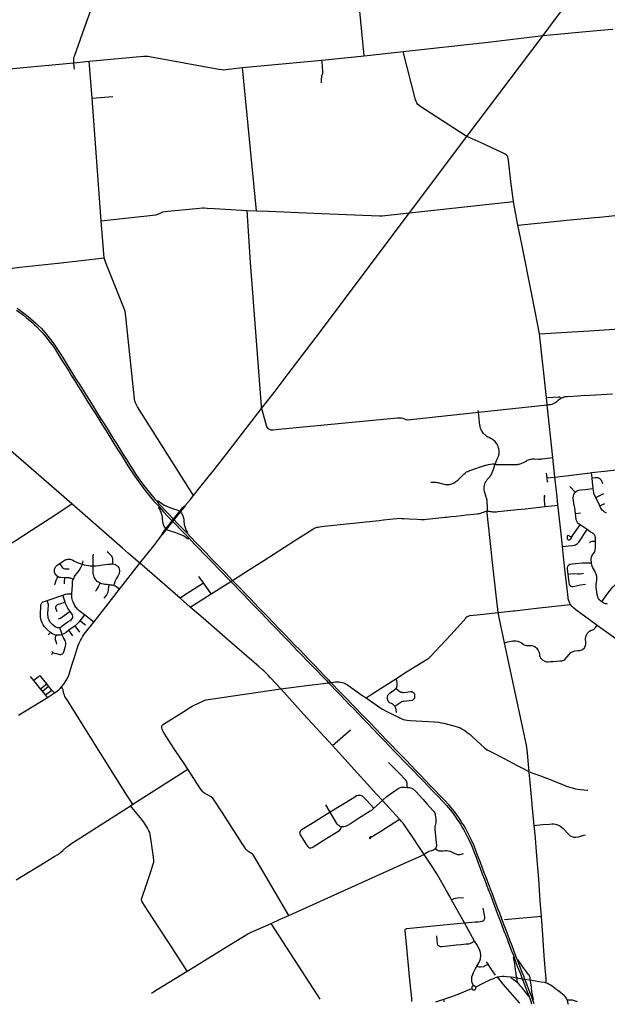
# Model space of a CAD drawing. Header units: feet. Extents: x 1677015 to 1902061, y 161166 to 378285.
# Tile 12 of 66: x 1757711 to 1781776, y 161166 to 201513. Entities that reach past the tile are written whole.
import ezdxf

# ---------------------------------------------------------------- set-up
doc = ezdxf.new("R2010")
doc.units = ezdxf.units.FT
doc.header["$MEASUREMENT"] = 0
doc.layers.add('326765_Road_Centerlines_O', color=7, linetype='Continuous')

msp = doc.modelspace()

# ---------------------------------------------------------------- linework, layer by layer
at = {"layer": '326765_Road_Centerlines_O'}
for p, q in [((1771813, 200038), (1771474, 203597)), ((1779143, 200867), (1780893, 201027)), ((1776019, 196731), (1779143, 200867)), ((1771813, 200038), (1773414, 200209)), ((1759930, 199750), (1760560, 199809)), ((1759949, 199489), (1759930, 199750)), ((1760672, 198298), (1760560, 199809)), ((1766835, 199548), (1770088, 199852)), ((1770088, 199852), (1771813, 200038)), ((1767410, 193683), (1766835, 199548)), ((1760672, 198298), (1761522, 198368)), ((1761048, 193271), (1760672, 198298)), ((1773674, 193599), (1776019, 196731)), ((1767022, 193701), (1767410, 193683)), ((1767022, 193701), (1767410, 193683)), ((1773674, 193599), (1777929, 194065)), ((1778118, 193100), (1777929, 194065)), ((1761168, 191755), (1761048, 193271)), ((1779001, 188638), (1781034, 188758)), ((1781055, 186127), (1781990, 186179)), ((1776498, 185424), (1779307, 185730)), ((1779539, 183568), (1779307, 185730)), ((1776498, 185424), (1776486, 185502)), ((1779632, 182772), (1779539, 183568)), ((1779309, 182741), (1779282, 182932)), ((1779632, 182772), (1781076, 182946)), ((1781076, 182946), (1781125, 182952)), ((1781151, 182739), (1781125, 182952)), ((1779309, 182741), (1779632, 182772)), ((1780464, 182159), (1780236, 182380)), ((1781080, 182290), (1781200, 182305)), ((1781300, 181934), (1781634, 182101)), ((1763367, 181799), (1763334, 181769)), ((1779230, 181562), (1779751, 181617)), ((1779759, 181564), (1779751, 181617)), ((1781470, 181593), (1781300, 181934)), ((1781470, 181593), (1781676, 181690)), ((1763431, 181534), (1763397, 181506)), ((1764298, 181345), (1764265, 181369)), ((1764317, 181330), (1764298, 181345)), ((1780473, 181284), (1780673, 181307)), ((1763727, 180624), (1763928, 180879)), ((1780957, 180616), (1780660, 180817)), ((1763693, 180652), (1763727, 180624)), ((1763727, 180624), (1763744, 180611)), ((1764549, 180486), (1764581, 180517)), ((1764555, 180360), (1764646, 180265)), ((1781078, 180532), (1780957, 180616)), ((1764615, 180235), (1764646, 180265)), ((1781048, 180079), (1781076, 180100)), ((1761792, 178171), (1762629, 179239)), ((1781153, 179119), (1781129, 179247)), ((1765234, 178442), (1765050, 178703)), ((1765553, 177987), (1765234, 178442)), ((1765553, 177987), (1766355, 178492)), ((1758836, 177716), (1759478, 177932)), ((1759573, 177645), (1759478, 177932)), ((1764691, 177446), (1765553, 177987)), ((1764691, 177446), (1764281, 177804)), ((1777301, 177220), (1777925, 177288)), ((1760368, 177123), (1760175, 176885)), ((1760400, 176708), (1760175, 176885)), ((1760745, 176830), (1760368, 177123)), ((1781362, 176692), (1781108, 176875)), ((1758881, 176306), (1758969, 176403)), ((1759446, 176315), (1759354, 176598)), ((1759976, 176669), (1759728, 176492)), ((1759893, 176263), (1759728, 176492)), ((1760171, 176417), (1759976, 176669)), ((1773109, 174503), (1773557, 174787)), ((1758288, 174430), (1758151, 174598)), ((1758564, 174088), (1758288, 174430)), ((1758564, 174088), (1758815, 174304)), ((1758815, 174304), (1758581, 174593)), ((1758896, 174207), (1758815, 174304)), ((1758641, 173996), (1758564, 174088)), ((1758641, 173996), (1758896, 174207)), ((1758765, 173841), (1758641, 173996)), ((1758765, 173841), (1759025, 174044)), ((1758846, 173740), (1759134, 173923)), ((1759025, 174044), (1758896, 174207)), ((1759134, 173923), (1759025, 174044)), ((1768405, 174087), (1769561, 174239)), ((1757667, 173010), (1758846, 173740)), ((1758846, 173740), (1758765, 173841)), ((1771729, 173840), (1771903, 173719)), ((1770519, 171767), (1771264, 172415)), ((1762349, 169366), (1764596, 170797)), ((1772568, 169513), (1772208, 169199)), ((1773270, 168751), (1772568, 169513)), ((1762242, 169300), (1762349, 169366)), ((1770425, 169033), (1770247, 169335)), ((1778785, 168489), (1778704, 169347)), ((1773448, 166932), (1774272, 167305)), ((1775402, 165443), (1775337, 165559)), ((1775928, 164509), (1775402, 165443)), ((1777562, 164643), (1779076, 164783)), ((1769887, 161571), (1768006, 164482)), ((1776344, 163759), (1775928, 164509)), ((1764888, 162717), (1765967, 163382)), ((1777956, 163100), (1777919, 163086)), ((1764574, 162523), (1764888, 162717)), ((1776897, 162810), (1776835, 162907)), ((1778138, 162970), (1778101, 162955)), ((1763335, 161773), (1764574, 162523)), ((1777309, 162246), (1777277, 162289)), ((1778044, 162297), (1778072, 162252)), ((1778072, 162252), (1778068, 162219)), ((1778072, 162252), (1778292, 162216)), ((1778292, 162216), (1778339, 162091)), ((1778621, 162165), (1778623, 162196)), ((1778096, 162078), (1778082, 162068)), ((1778621, 162165), (1778972, 162106)), ((1778633, 162127), (1778621, 162165)), ((1779273, 162046), (1779322, 162032)), ((1770012, 161378), (1769887, 161571)), ((1773776, 161288), (1773764, 161411)), ((1774752, 161269), (1775081, 161371)), ((1775081, 161371), (1775099, 161377)), ((1775099, 161263), (1775081, 161371)), ((1778190, 161204), (1778175, 161221)), ((1778657, 161255), (1778677, 161204)), ((1778677, 161204), (1778681, 161194)), ((1778677, 161204), (1778681, 161194)), ((1778713, 161344), (1778755, 161358)), ((1778713, 161344), (1778766, 161201)), ((1778766, 161201), (1778769, 161193))]:
    msp.add_line(p, q, dxfattribs=at)
for points in [[(1759930, 199750), (1759923, 199829), (1759923, 199875), (1759927, 199917), (1759934, 199961), (1759949, 200021), (1760364, 201174), (1760787, 202363), (1761189, 203495)], [(1779143, 200867), (1779654, 201547), (1779914, 201888)], [(1780893, 201027), (1781816, 201113), (1782003, 201130)], [(1773414, 200209), (1776892, 200599), (1779143, 200867)], [(1776019, 196731), (1775949, 196764), (1774095, 197975), (1774020, 198041), (1773971, 198105), (1773942, 198166), (1773919, 198232), (1773414, 200209)], [(1754052, 199994), (1756252, 199466), (1756336, 199450), (1756407, 199441), (1756478, 199438), (1756567, 199440), (1756681, 199450), (1759930, 199750)], [(1760560, 199809), (1762782, 200017), (1762868, 200022), (1762953, 200017), (1763021, 200007), (1765866, 199488), (1765985, 199470), (1766072, 199464), (1766159, 199469), (1766835, 199548)], [(1770073, 198921), (1770069, 199017), (1770073, 199087), (1770079, 199153), (1770090, 199209), (1770106, 199277), (1770119, 199328), (1770125, 199368), (1770126, 199451), (1770118, 199549), (1770109, 199641), (1770088, 199852)], [(1777929, 194065), (1777825, 194887), (1777724, 195751), (1777712, 195824), (1777699, 195880), (1777685, 195919), (1777663, 195953), (1777628, 195981), (1777587, 196006), (1777459, 196067), (1776617, 196467), (1776241, 196638), (1776019, 196731)], [(1761048, 193271), (1763288, 193515), (1763372, 193544), (1763458, 193585), (1763575, 193637), (1763667, 193657), (1763773, 193668), (1764936, 193782), (1765191, 193804), (1765263, 193799), (1765393, 193792), (1765691, 193775), (1767022, 193701)], [(1767620, 185577), (1767612, 185631), (1767607, 185674), (1767163, 191562), (1767022, 193701)], [(1767410, 193683), (1767900, 193663), (1770075, 193577), (1772440, 193482), (1772456, 193482)], [(1767620, 185577), (1768134, 186243), (1768712, 187000), (1769853, 188503), (1773674, 193599)], [(1772456, 193482), (1772529, 193481), (1772554, 193482), (1773674, 193599)], [(1778118, 193100), (1779862, 193277), (1780106, 193301), (1780974, 193387)], [(1780974, 193387), (1781246, 193410), (1781452, 193426), (1781716, 193448), (1782091, 193485), (1782466, 193517), (1782540, 193524)], [(1779001, 188638), (1778935, 188997), (1778684, 190253), (1778273, 192314), (1778118, 193100)], [(1759276, 191541), (1759287, 191543), (1761168, 191755)], [(1762077, 189212), (1762075, 189228), (1762050, 189467), (1762028, 189552), (1761998, 189637), (1761243, 191549), (1761168, 191755)], [(1757278, 191322), (1757411, 191334), (1757710, 191367), (1759276, 191541)], [(1757612, 189691), (1757773, 189570), (1757935, 189448), (1758055, 189355), (1758173, 189255), (1758280, 189161), (1758383, 189065), (1758470, 188980), (1758583, 188867), (1758681, 188761), (1758775, 188654), (1758851, 188565), (1758928, 188468), (1759025, 188341), (1759097, 188243), (1759165, 188146), (1759234, 188042), (1759364, 187837), (1759484, 187645), (1759614, 187438), (1759768, 187190), (1759892, 186993), (1760027, 186775), (1760169, 186549), (1760304, 186331), (1760431, 186127), (1760580, 185889), (1760731, 185648), (1760860, 185443), (1761008, 185204), (1761137, 184999), (1761287, 184760), (1761417, 184551), (1761545, 184346), (1761672, 184141), (1761823, 183901), (1761951, 183696), (1762080, 183490), (1762208, 183286), (1762339, 183081), (1762473, 182881), (1762636, 182651), (1762755, 182487), (1762907, 182286), (1763084, 182066), (1763260, 181856), (1763334, 181769)], [(1757574, 189617), (1757717, 189511), (1757862, 189401), (1757992, 189298), (1758111, 189198), (1758218, 189104), (1758321, 189008), (1758408, 188923), (1758521, 188810), (1758618, 188704), (1758713, 188597), (1758788, 188508), (1758865, 188411), (1758963, 188284), (1759035, 188186), (1759103, 188089), (1759171, 187985), (1759302, 187780), (1759428, 187576), (1759557, 187370), (1759706, 187133), (1759835, 186925), (1759965, 186719), (1760093, 186511), (1760242, 186274), (1760369, 186071), (1760518, 185832), (1760669, 185591), (1760797, 185386), (1760946, 185147), (1761074, 184942), (1761225, 184701), (1761355, 184495), (1761483, 184289), (1761610, 184084), (1761761, 183844), (1761888, 183640), (1762017, 183433), (1762146, 183229), (1762276, 183024), (1762411, 182824), (1762574, 182594), (1762693, 182430), (1762840, 182237), (1763017, 182017), (1763197, 181799), (1763272, 181712), (1763349, 181627), (1763431, 181534)], [(1764834, 182015), (1762536, 185653), (1762491, 185738), (1762456, 185811), (1762432, 185882), (1762415, 185971), (1762077, 189212)], [(1781034, 188758), (1783887, 188957), (1784030, 188969)], [(1779307, 185730), (1779283, 186034), (1779001, 188638)], [(1759846, 181677), (1756925, 184213), (1752329, 188192)], [(1779327, 186036), (1779789, 186060), (1779806, 186060), (1779818, 186059), (1779830, 186057), (1779839, 186051), (1779846, 186038), (1779865, 185997)], [(1779865, 185997), (1779906, 186021), (1779950, 186038), (1779997, 186053), (1780022, 186059), (1780046, 186066), (1780094, 186073), (1780145, 186078), (1780563, 186101), (1780691, 186107), (1781055, 186127)], [(1779307, 185730), (1779348, 185734), (1779397, 185740), (1779455, 185748), (1779518, 185764), (1779576, 185787), (1779625, 185812), (1779665, 185837), (1779703, 185865), (1779781, 185931), (1779822, 185966), (1779865, 185997)], [(1764834, 182015), (1765094, 182339), (1765721, 183126), (1766055, 183558), (1767620, 185577)], [(1767620, 185577), (1767646, 185488), (1767799, 184893), (1767832, 184818), (1767871, 184767), (1767925, 184737), (1768002, 184710), (1768098, 184713), (1768325, 184737), (1773190, 185197), (1773292, 185202), (1773346, 185197), (1773399, 185179), (1773453, 185156), (1773526, 185131), (1773587, 185118), (1773635, 185118), (1773719, 185124), (1776498, 185424)], [(1777190, 183299), (1777200, 183322), (1777209, 183348), (1777215, 183370), (1777221, 183401), (1777226, 183422), (1777232, 183435), (1777241, 183454), (1777256, 183483), (1777274, 183516), (1777289, 183546), (1777312, 183599), (1777330, 183649), (1777340, 183692), (1777346, 183738), (1777349, 183783), (1777347, 183831), (1777344, 183875), (1777337, 183923), (1777323, 183975), (1777308, 184021), (1777286, 184072), (1777261, 184117), (1777240, 184150), (1777209, 184192), (1777180, 184223), (1777146, 184255), (1777111, 184282), (1777074, 184309), (1777036, 184334), (1776994, 184358), (1776935, 184388), (1776888, 184413), (1776849, 184438), (1776809, 184465), (1776770, 184496), (1776744, 184521), (1776708, 184558), (1776676, 184598), (1776652, 184633), (1776634, 184666), (1776616, 184702), (1776600, 184738), (1776586, 184776), (1776571, 184825), (1776563, 184867), (1776561, 184879), (1776498, 185424)], [(1774555, 182556), (1774633, 182563), (1774679, 182565), (1774719, 182564), (1774759, 182561), (1774801, 182554), (1774848, 182543), (1775031, 182490), (1775089, 182475), (1775144, 182467), (1775206, 182464), (1775257, 182466), (1775309, 182472), (1775367, 182485), (1775415, 182499), (1775457, 182516), (1775500, 182537), (1775542, 182561), (1775576, 182586), (1775608, 182612), (1775650, 182650), (1775900, 182890), (1775935, 182921), (1775969, 182948), (1776014, 182979), (1776060, 183004), (1776105, 183024), (1776127, 183032), (1776150, 183040), (1776792, 183254), (1776829, 183265), (1776864, 183273), (1776904, 183281), (1777074, 183308), (1777103, 183312), (1777129, 183312), (1777160, 183307), (1777190, 183299)], [(1776857, 181381), (1776864, 181421), (1776870, 181459), (1776872, 181495), (1776850, 181810), (1776845, 181853), (1776837, 181898), (1776829, 181925), (1776821, 181951), (1776761, 182136), (1776748, 182185), (1776738, 182236), (1776733, 182284), (1776732, 182328), (1776736, 182376), (1776744, 182425), (1776759, 182482), (1776776, 182531), (1776801, 182583), (1776824, 182622), (1776856, 182666), (1776887, 182704), (1776921, 182739), (1776948, 182769), (1776975, 182800), (1776997, 182830), (1777018, 182862), (1777041, 182909), (1777060, 182953), (1777087, 183030), (1777110, 183093), (1777139, 183176), (1777154, 183213), (1777163, 183238), (1777177, 183270), (1777190, 183299)], [(1777190, 183299), (1777219, 183292), (1777242, 183288), (1777267, 183286), (1777292, 183285), (1777329, 183288), (1777364, 183290), (1778007, 183291), (1778050, 183291), (1778092, 183292), (1778126, 183295), (1778165, 183301), (1778202, 183310), (1778244, 183323), (1778282, 183337), (1778315, 183352), (1778366, 183381), (1778420, 183416), (1778462, 183440), (1778501, 183460), (1778544, 183478), (1778586, 183491), (1778628, 183501), (1778668, 183509), (1778710, 183514), (1778750, 183516), (1778790, 183515), (1778952, 183509), (1778984, 183509), (1779022, 183510), (1779064, 183513), (1779111, 183519), (1779539, 183568)], [(1781125, 182952), (1781668, 183016), (1782143, 183072)], [(1779349, 182562), (1779325, 182573), (1779309, 182741)], [(1779751, 181617), (1779721, 181955), (1779632, 182772)], [(1781151, 182739), (1781285, 182755), (1781302, 182757), (1781315, 182757), (1781328, 182757), (1781341, 182755), (1781363, 182752), (1781382, 182748), (1781398, 182742), (1781419, 182734), (1781438, 182724), (1781457, 182712), (1781478, 182697), (1781502, 182671), (1781513, 182657), (1781523, 182643), (1781534, 182624), (1781542, 182608), (1781547, 182596), (1781580, 182509)], [(1781200, 182305), (1781171, 182567), (1781151, 182739)], [(1764494, 181601), (1764691, 181833), (1764834, 182015)], [(1779230, 181562), (1779209, 181810), (1779203, 181862), (1779200, 181939), (1779214, 181969), (1779218, 181985), (1779220, 181995), (1779217, 182002), (1779210, 182009), (1779199, 182010), (1779190, 182004), (1779186, 181996), (1779186, 181982), (1779191, 181964), (1779195, 181945)], [(1780473, 181284), (1780443, 181515), (1780409, 181689), (1780382, 181927), (1780386, 181995), (1780402, 182051), (1780415, 182086), (1780438, 182126), (1780464, 182159)], [(1780464, 182159), (1780515, 182198), (1780553, 182219), (1780597, 182233), (1780675, 182246), (1780886, 182266), (1781080, 182290)], [(1781300, 181934), (1781243, 182052), (1781230, 182088), (1781222, 182134), (1781200, 182305)], [(1755263, 178744), (1755983, 179196), (1757076, 179883), (1757524, 180165), (1758191, 180595), (1758952, 181091), (1759846, 181677)], [(1762629, 179239), (1762165, 179646), (1761927, 179857), (1759846, 181677)], [(1763334, 181769), (1763401, 181693), (1763483, 181600), (1763671, 181397), (1763840, 181220), (1763952, 181105), (1764010, 181045), (1764037, 181017), (1764164, 180887), (1764361, 180682), (1764549, 180486)], [(1764265, 181369), (1764157, 181416), (1764027, 181460), (1763917, 181497), (1763800, 181537), (1763711, 181575), (1763619, 181622), (1763517, 181684), (1763447, 181734), (1763367, 181799)], [(1764265, 181369), (1764336, 181455), (1764392, 181521), (1764451, 181583), (1764471, 181595), (1764494, 181601)], [(1764298, 181345), (1764482, 181569), (1764489, 181584), (1764494, 181601)], [(1779945, 179923), (1779902, 180325), (1779762, 181542), (1779759, 181564)], [(1781741, 181293), (1781650, 181350), (1781604, 181384), (1781570, 181415), (1781540, 181451), (1781503, 181524), (1781470, 181593)], [(1763397, 181506), (1763444, 181424), (1763468, 181373), (1763484, 181335), (1763501, 181289), (1763525, 181203), (1763539, 181125), (1763548, 181042), (1763559, 180951), (1763571, 180884), (1763584, 180840), (1763600, 180801), (1763619, 180762), (1763645, 180719), (1763693, 180652)], [(1763431, 181534), (1763602, 181349), (1763796, 181146), (1763907, 181033), (1763958, 180980), (1763986, 180951), (1764067, 180866)], [(1763693, 180652), (1763958, 180980), (1764010, 181045), (1764265, 181369)], [(1763928, 180879), (1763986, 180951), (1764037, 181017), (1764298, 181345)], [(1764581, 180517), (1764547, 180576), (1764528, 180610), (1764513, 180644), (1764482, 180726), (1764464, 180797), (1764454, 180870), (1764449, 180936), (1764446, 181002), (1764443, 181038), (1764437, 181073), (1764421, 181135), (1764408, 181170), (1764390, 181210), (1764360, 181264), (1764334, 181304), (1764317, 181330)], [(1766355, 178492), (1766428, 178538), (1767083, 178952), (1767705, 179350), (1768982, 180172), (1769712, 180640), (1769759, 180668), (1769808, 180690), (1769852, 180707), (1769891, 180718), (1769930, 180725), (1769990, 180733), (1770187, 180754), (1771235, 180867), (1772437, 180997), (1772613, 181015), (1772866, 181043), (1773013, 181060), (1773161, 181074), (1773262, 181081), (1773347, 181080), (1773452, 181076), (1773659, 181062), (1773985, 181041), (1774153, 181034), (1774220, 181035), (1774284, 181037), (1774374, 181045), (1774507, 181058), (1775121, 181124), (1775207, 181133), (1775369, 181150), (1775587, 181175), (1775995, 181217), (1776458, 181267), (1776504, 181274), (1776549, 181283), (1776601, 181296), (1776654, 181313), (1776701, 181332), (1776741, 181349), (1776778, 181363), (1776816, 181373), (1776857, 181381)], [(1776857, 181381), (1776900, 181375), (1776942, 181369), (1776981, 181364), (1777027, 181357), (1777073, 181352), (1777110, 181349), (1777153, 181348), (1777194, 181348), (1777238, 181351), (1777294, 181357), (1778090, 181441), (1778410, 181474), (1779230, 181562)], [(1777063, 179400), (1777039, 179665), (1776861, 181311), (1776857, 181381)], [(1780660, 180817), (1780602, 180860), (1780560, 180903), (1780524, 180960), (1780499, 181022), (1780483, 181169), (1780473, 181284)], [(1764067, 180866), (1764104, 180828), (1764302, 180623), (1764490, 180427), (1764555, 180360)], [(1780327, 180335), (1780305, 180290), (1780259, 180220), (1780241, 180196), (1780212, 180186), (1780188, 180185), (1780167, 180195), (1780150, 180226), (1780142, 180334), (1780143, 180359), (1780156, 180379), (1780178, 180387), (1780199, 180378), (1780233, 180355), (1780268, 180342), (1780303, 180339), (1780326, 180343), (1780344, 180353), (1780660, 180817)], [(1762629, 179239), (1763198, 179956), (1763327, 180120), (1763436, 180266), (1763525, 180389)], [(1763525, 180389), (1763528, 180409), (1763549, 180447), (1763693, 180652)], [(1763525, 180389), (1763546, 180401), (1763571, 180426), (1763727, 180624)], [(1763744, 180611), (1764094, 180494), (1764231, 180448), (1764333, 180407), (1764426, 180360), (1764516, 180306), (1764615, 180235)], [(1764549, 180486), (1764715, 180315), (1764940, 180082), (1765142, 179871), (1765341, 179664), (1765559, 179437), (1765727, 179263), (1765923, 179059), (1766119, 178857), (1766290, 178680), (1766428, 178538), (1766568, 178390), (1766765, 178187), (1766962, 177983), (1767157, 177781), (1767327, 177605), (1767496, 177430), (1767691, 177228), (1767887, 177024), (1768109, 176793), (1768333, 176559), (1768558, 176327), (1768783, 176094), (1768980, 175889), (1769177, 175686), (1769372, 175482), (1769569, 175278), (1769768, 175072), (1769990, 174843), (1770185, 174640), (1770354, 174464), (1770414, 174401), (1770456, 174359), (1770549, 174262), (1770746, 174057), (1770942, 173853), (1771111, 173678), (1771306, 173475), (1771476, 173299), (1771693, 173073), (1771886, 172874), (1772058, 172694), (1772291, 172455), (1772513, 172223), (1772737, 171990), (1772933, 171786), (1773134, 171579), (1773330, 171376), (1773532, 171167), (1773728, 170963), (1773926, 170757), (1774124, 170551), (1774318, 170349), (1774514, 170146), (1774712, 169942), (1774933, 169711), (1775130, 169506), (1775266, 169354), (1775345, 169261), (1775420, 169169), (1775498, 169071), (1775569, 168976), (1775640, 168877), (1775709, 168777), (1775776, 168676), (1775839, 168575), (1775902, 168475), (1775963, 168369), (1776024, 168257), (1776134, 168047), (1776224, 167858), (1776304, 167673), (1776393, 167445), (1776479, 167218), (1776564, 166991), (1776651, 166765), (1776725, 166572), (1776824, 166311), (1776897, 166119), (1776982, 165896), (1777055, 165704), (1777134, 165496), (1777199, 165324), (1777285, 165098), (1777356, 164908), (1777443, 164680), (1777530, 164453), (1777623, 164213), (1777703, 164001), (1777776, 163810), (1777865, 163574), (1777937, 163384), (1777994, 163236), (1778033, 163132), (1778101, 162955)], [(1779945, 179923), (1780184, 179948), (1780357, 179971), (1780416, 179978), (1780469, 179991), (1780521, 180018), (1780560, 180052), (1780605, 180098), (1780957, 180616)], [(1781292, 180128), (1781292, 180262), (1781288, 180304), (1781280, 180337), (1781263, 180375), (1781253, 180393), (1781235, 180417), (1781210, 180443), (1781179, 180467), (1781078, 180532)], [(1764646, 180265), (1764861, 180042), (1765061, 179834), (1765256, 179632), (1765481, 179399), (1765648, 179225), (1765845, 179023), (1766038, 178819), (1766208, 178643), (1766355, 178492)], [(1781292, 180128), (1781172, 180132), (1781135, 180129), (1781101, 180116), (1781076, 180100)], [(1781128, 179495), (1781155, 179568), (1781192, 179622), (1781220, 179657), (1781247, 179694), (1781268, 179738), (1781279, 179766), (1781285, 179808), (1781288, 179858), (1781292, 180128)], [(1760715, 179128), (1760715, 179536), (1760720, 179567), (1760728, 179590), (1760738, 179609)], [(1761524, 179217), (1761529, 179319), (1761527, 179400), (1761521, 179432), (1761509, 179468), (1761481, 179525), (1761447, 179573), (1761393, 179624), (1761341, 179668), (1761294, 179708)], [(1780269, 177549), (1780239, 177601), (1780213, 177667), (1780192, 177736), (1780180, 177786), (1780172, 177834), (1780141, 178088), (1780057, 178870), (1780001, 179385), (1779945, 179923)], [(1759283, 178687), (1759251, 178709), (1759228, 178726), (1759185, 178775), (1759155, 178831), (1759142, 178869), (1759133, 178918), (1759133, 178955), (1759138, 178985), (1759146, 179025), (1759161, 179057), (1759191, 179105), (1759219, 179135), (1759245, 179160), (1759350, 179225)], [(1759350, 179225), (1759452, 179300), (1759531, 179352), (1759570, 179374), (1759606, 179388), (1759641, 179397), (1759679, 179403), (1759731, 179405), (1759777, 179401), (1759816, 179392), (1759855, 179379), (1759883, 179365), (1759927, 179343), (1760004, 179304), (1760065, 179275), (1760109, 179258), (1760187, 179232), (1760278, 179206)], [(1759350, 179225), (1759410, 179133), (1759435, 179094), (1759463, 179058), (1759487, 179040), (1759515, 179023), (1759560, 179013), (1759673, 179011), (1759737, 179013)], [(1759908, 178588), (1759936, 178652), (1759959, 178696), (1759986, 178735), (1760056, 178826), (1760143, 178946), (1760216, 179063), (1760278, 179206)], [(1760278, 179206), (1760295, 179283), (1760304, 179345)], [(1760278, 179206), (1760354, 179180), (1760432, 179161), (1760526, 179143), (1760600, 179133), (1760715, 179128)], [(1760715, 179128), (1760811, 179133), (1760947, 179151), (1761110, 179170), (1761327, 179197), (1761390, 179206), (1761416, 179209)], [(1761416, 179209), (1761462, 179214), (1761524, 179217)], [(1761524, 179217), (1761574, 179209), (1761628, 179189), (1761667, 179165), (1761704, 179136), (1761747, 179088), (1761771, 179048), (1761789, 179002), (1761797, 178947), (1761799, 178904), (1761791, 178850), (1761780, 178813), (1761726, 178708), (1761666, 178606), (1761625, 178520), (1761576, 178384), (1761553, 178322)], [(1764281, 177804), (1763136, 178802), (1762629, 179239)], [(1777301, 177220), (1777209, 178059), (1777086, 179150), (1777063, 179400)], [(1781129, 179247), (1780754, 179241), (1780480, 179214), (1780333, 179196), (1780237, 179185), (1780181, 179149), (1780153, 179104), (1780138, 179054), (1780139, 179004), (1780165, 178793)], [(1781129, 179247), (1781115, 179414), (1781128, 179495)], [(1761001, 178421), (1760939, 178458), (1760890, 178498), (1760842, 178546), (1760796, 178608), (1760761, 178669), (1760740, 178724), (1760731, 178771), (1760722, 178828), (1760718, 178900), (1760715, 179128)], [(1780165, 178793), (1780384, 178817), (1780565, 178809), (1780665, 178810), (1780800, 178827)], [(1780165, 178793), (1780201, 178449), (1780217, 178370), (1780260, 178319), (1780318, 178293), (1780373, 178286), (1780443, 178296), (1780676, 178362), (1780882, 178385)], [(1781550, 177663), (1781502, 177699), (1781463, 177743), (1781421, 177798), (1781390, 177854), (1781369, 177912), (1781358, 177961), (1781333, 178144), (1781325, 178227), (1781324, 178308), (1781327, 178381), (1781347, 178533), (1781350, 178584), (1781348, 178636), (1781342, 178690), (1781316, 178798), (1781298, 178852), (1781278, 178900), (1781182, 179054), (1781153, 179119)], [(1781550, 177663), (1781704, 177877), (1781814, 178025), (1781915, 178160), (1781944, 178204), (1781969, 178235), (1782002, 178269), (1782026, 178293), (1782078, 178331), (1782099, 178349), (1782168, 178399), (1782247, 178476), (1782289, 178538), (1782307, 178577), (1782325, 178625), (1782343, 178689), (1782356, 178780), (1782368, 178980)], [(1759146, 178353), (1759161, 178408), (1759175, 178450), (1759205, 178545), (1759244, 178631), (1759266, 178669), (1759283, 178687)], [(1759543, 178647), (1759396, 178654), (1759355, 178659), (1759320, 178670), (1759283, 178687)], [(1759543, 178647), (1759534, 178497), (1759528, 178400)], [(1759908, 178588), (1759861, 178608), (1759821, 178621), (1759786, 178631), (1759754, 178635), (1759722, 178636), (1759543, 178647)], [(1759847, 177982), (1759870, 178341), (1759873, 178458), (1759879, 178501), (1759889, 178543), (1759908, 178588)], [(1760811, 178095), (1760850, 178138), (1760875, 178169), (1760898, 178204), (1760924, 178252), (1760954, 178318), (1761001, 178421)], [(1761370, 178352), (1761274, 178364), (1761197, 178373), (1761137, 178382), (1761076, 178395), (1761038, 178407), (1761001, 178421)], [(1761176, 177810), (1761263, 177917), (1761283, 177948), (1761296, 177973), (1761312, 178006), (1761326, 178042), (1761335, 178071), (1761345, 178123), (1761352, 178172), (1761370, 178352)], [(1761553, 178322), (1761495, 178337), (1761427, 178346), (1761370, 178352)], [(1764281, 177804), (1764359, 177878), (1764413, 177920), (1765234, 178442)], [(1766355, 178492), (1766490, 178352), (1766687, 178148), (1766885, 177942), (1767081, 177739), (1767249, 177565), (1767418, 177391), (1767611, 177190), (1767806, 176986), (1768030, 176754), (1768255, 176521), (1768476, 176293), (1768701, 176058), (1768900, 175852), (1769094, 175650), (1769291, 175447), (1769488, 175242), (1769684, 175039), (1769904, 174811), (1770101, 174606), (1770272, 174429), (1770345, 174354)], [(1759478, 177932), (1759590, 177972), (1759648, 177987), (1759701, 177990), (1759847, 177982)], [(1760368, 177123), (1760188, 177262), (1760130, 177308), (1760082, 177357), (1760018, 177432), (1759974, 177498), (1759939, 177559), (1759899, 177652), (1759879, 177713), (1759863, 177772), (1759851, 177840), (1759847, 177982)], [(1760745, 176830), (1761233, 177459), (1761792, 178171)], [(1761792, 178171), (1761740, 178215), (1761687, 178255), (1761655, 178276), (1761614, 178298), (1761553, 178322)], [(1758969, 176403), (1758851, 176509), (1758783, 176573), (1758731, 176634), (1758672, 176718), (1758632, 176800), (1758604, 176871), (1758576, 176959), (1758564, 177037), (1758556, 177118), (1758560, 177222), (1758573, 177414), (1758582, 177529)], [(1758582, 177529), (1758588, 177568), (1758599, 177593), (1758615, 177617), (1758639, 177641), (1758671, 177658), (1758767, 177692), (1758836, 177716)], [(1759354, 176598), (1759315, 176592), (1759269, 176593), (1759230, 176601), (1759193, 176616), (1759162, 176638), (1759080, 176704), (1759007, 176772), (1758951, 176846), (1758916, 176909), (1758883, 176987), (1758870, 177056), (1758864, 177128), (1758865, 177188), (1758887, 177503), (1758887, 177549), (1758877, 177587), (1758836, 177716)], [(1759573, 177645), (1759341, 177568), (1759281, 177549), (1759247, 177532), (1759208, 177498), (1759191, 177470), (1759181, 177437), (1759182, 177392), (1759203, 177339), (1759232, 177268)], [(1759776, 177257), (1759684, 177394), (1759635, 177483), (1759591, 177594), (1759573, 177645)], [(1777925, 177288), (1777977, 177294), (1778874, 177395), (1780135, 177542), (1780209, 177547), (1780269, 177549)], [(1781108, 176875), (1780482, 177326), (1780386, 177408), (1780323, 177476), (1780269, 177549)], [(1781785, 177567), (1781750, 177572), (1781707, 177583), (1781634, 177608), (1781550, 177663)], [(1759776, 177257), (1759530, 177087), (1759377, 176980), (1759324, 176956), (1759282, 176950)], [(1759354, 176598), (1759392, 176622), (1759455, 176669), (1759539, 176737), (1759680, 176835), (1759779, 176898), (1759836, 176937), (1759872, 176983), (1759884, 177033), (1759886, 177076), (1759868, 177129), (1759815, 177206), (1759776, 177257)], [(1768405, 174087), (1767981, 174551), (1767884, 174654), (1767792, 174746), (1767703, 174829), (1767639, 174885), (1767499, 175007), (1767308, 175172), (1766507, 175867), (1766004, 176304), (1765220, 176986), (1764691, 177446)], [(1776092, 177077), (1776104, 177083), (1776140, 177094), (1776440, 177131), (1777301, 177220)], [(1777567, 175973), (1777356, 176947), (1777301, 177220)], [(1759428, 174169), (1759523, 174288), (1759592, 174394), (1759652, 174497), (1759721, 174655), (1759864, 175100), (1759981, 175476), (1760063, 175741), (1760108, 175874), (1760142, 175961), (1760171, 176022), (1760200, 176076), (1760236, 176149), (1760293, 176249), (1760350, 176331), (1760745, 176830)], [(1760175, 176885), (1760107, 176800), (1760029, 176716), (1759976, 176669)], [(1775365, 176313), (1775631, 176600), (1775768, 176748), (1775989, 176996), (1776030, 177038), (1776064, 177063), (1776092, 177077)], [(1759198, 176299), (1759150, 176311), (1759082, 176337), (1759027, 176367), (1758969, 176403)], [(1759728, 176492), (1759609, 176407), (1759516, 176346), (1759446, 176315)], [(1777567, 175973), (1777704, 176025), (1777837, 176050), (1777906, 176063), (1777965, 176067), (1778028, 176063), (1778110, 176047), (1778204, 176012), (1778269, 175974), (1778331, 175924), (1778378, 175896), (1778416, 175883), (1778465, 175870), (1778507, 175868), (1778575, 175873), (1778635, 175876), (1778682, 175868), (1778739, 175854), (1778816, 175815), (1778892, 175755), (1778936, 175696), (1778965, 175638), (1778987, 175581), (1778998, 175510), (1779005, 175466), (1779020, 175418), (1779046, 175366), (1779094, 175307), (1779137, 175269), (1779191, 175236), (1779252, 175216), (1779303, 175205), (1779361, 175203), (1779448, 175212), (1779555, 175219), (1779831, 175236), (1779914, 175244), (1779990, 175265), (1780042, 175298), (1780133, 175400), (1780212, 175505), (1780288, 175577), (1780377, 175622), (1780453, 175646), (1780566, 175659), (1780657, 175668), (1780727, 175688), (1780777, 175724), (1780836, 175775), (1780875, 175840), (1780898, 175907), (1780892, 176026), (1780881, 176115), (1780885, 176172), (1780892, 176228), (1780918, 176306), (1780953, 176367), (1781001, 176417), (1781049, 176463), (1781111, 176493)], [(1781111, 176493), (1781180, 176518), (1781239, 176554), (1781291, 176609), (1781335, 176658), (1781342, 176667), (1781362, 176692)], [(1782544, 175872), (1782540, 175876), (1782492, 175908), (1782431, 175938), (1782393, 175958), (1782340, 175986), (1782259, 176041), (1781941, 176274), (1781362, 176692)], [(1759071, 175585), (1759126, 175561), (1759217, 175536), (1759349, 175506), (1759396, 175503), (1759431, 175514), (1759456, 175525), (1759476, 175539), (1759497, 175558), (1759510, 175585), (1759534, 175648), (1759591, 175840), (1759602, 175894), (1759603, 175936), (1759600, 175972), (1759589, 176014), (1759567, 176072), (1759528, 176136), (1759486, 176207), (1759465, 176264), (1759446, 176315)], [(1759233, 175918), (1759211, 175996), (1759189, 176060), (1759176, 176101), (1759173, 176137), (1759178, 176188), (1759187, 176250), (1759198, 176299)], [(1759446, 176315), (1759364, 176296), (1759256, 176292), (1759198, 176299)], [(1773557, 174787), (1773969, 175048), (1774397, 175316), (1774439, 175343), (1774477, 175369), (1774501, 175388), (1774541, 175423), (1775365, 176313)], [(1778576, 170698), (1778496, 171614), (1778486, 171694), (1778471, 171790), (1777567, 175973)], [(1759012, 175505), (1759038, 175532), (1759056, 175558), (1759071, 175585)], [(1759031, 175619), (1759048, 175603), (1759071, 175585)], [(1758581, 174593), (1758572, 174604), (1758552, 174621), (1758531, 174624), (1758514, 174617), (1758494, 174604), (1758463, 174576), (1758288, 174430)], [(1769561, 174239), (1769805, 174271), (1770353, 174345), (1770456, 174359), (1770551, 174372), (1770637, 174382), (1770722, 174385), (1770797, 174380), (1770852, 174372), (1770913, 174358), (1770973, 174337), (1771015, 174320), (1771054, 174301), (1771132, 174256), (1771280, 174153), (1771729, 173840)], [(1770345, 174354), (1770353, 174345), (1770465, 174228), (1770660, 174025), (1770859, 173819), (1771026, 173646), (1771222, 173443), (1771390, 173268), (1771612, 173038), (1771806, 172837), (1771977, 172659), (1772201, 172428), (1772424, 172196), (1772646, 171965), (1772843, 171760), (1773040, 171555), (1773234, 171355), (1773458, 171122), (1773654, 170919), (1773850, 170716), (1774046, 170512), (1774242, 170308), (1774437, 170106), (1774633, 169904), (1774829, 169699), (1775052, 169465), (1775186, 169317), (1775266, 169224), (1775342, 169132), (1775416, 169038), (1775490, 168940), (1775630, 168745), (1775695, 168647), (1775762, 168542), (1775824, 168442), (1775885, 168336), (1775946, 168228), (1776057, 168014), (1776144, 167831), (1776223, 167649), (1776313, 167422), (1776399, 167196), (1776484, 166969), (1776570, 166744), (1776656, 166518), (1776743, 166291), (1776829, 166063), (1776900, 165875), (1776986, 165651), (1777056, 165463), (1777129, 165272), (1777213, 165052), (1777286, 164861), (1777297, 164833)], [(1771903, 173719), (1771942, 173757), (1772023, 173812), (1772261, 173963), (1773109, 174503)], [(1773115, 174106), (1773128, 174119), (1773139, 174135), (1773158, 174177), (1773168, 174217), (1773173, 174260), (1773172, 174303), (1773168, 174358), (1773162, 174412), (1773152, 174438), (1773138, 174460), (1773109, 174503)], [(1759134, 173923), (1759209, 173974), (1759255, 174007), (1759308, 174052), (1759363, 174102), (1759428, 174169)], [(1759655, 173638), (1759562, 173786), (1759542, 173828), (1759522, 173901), (1759508, 173962), (1759494, 174047), (1759469, 174109), (1759428, 174169)], [(1764596, 170797), (1764441, 171029), (1764043, 171636), (1763792, 172018), (1763591, 172341), (1763560, 172400), (1763539, 172447), (1763527, 172494), (1763526, 172535), (1763533, 172571), (1763554, 172606), (1763602, 172652), (1763813, 172784), (1764538, 173238), (1764631, 173297), (1764770, 173381), (1764825, 173412), (1765209, 173585), (1765266, 173609), (1765350, 173639), (1765425, 173656), (1765523, 173672), (1768405, 174087)], [(1770519, 171767), (1769354, 173046), (1768405, 174087)], [(1773079, 173386), (1773054, 173415), (1773026, 173440), (1773003, 173453), (1772985, 173462), (1772934, 173488), (1772881, 173513), (1772864, 173524), (1772850, 173536), (1772834, 173551), (1772814, 173576), (1772797, 173606), (1772783, 173641), (1772774, 173671), (1772769, 173701), (1772770, 173745), (1772774, 173774), (1772783, 173803), (1772793, 173832), (1772804, 173852), (1772827, 173879), (1772850, 173900), (1772888, 173929), (1773082, 174078), (1773115, 174106)], [(1773079, 173386), (1773316, 173550), (1773345, 173566), (1773365, 173574), (1773398, 173585), (1773441, 173593), (1773784, 173631), (1773811, 173636), (1773837, 173650), (1773857, 173670), (1773876, 173702), (1773890, 173733), (1773898, 173769), (1773898, 173812), (1773888, 173867), (1773879, 173886), (1773867, 173905), (1773860, 173916), (1773845, 173932), (1773828, 173943), (1773805, 173955), (1773792, 173958), (1773775, 173963), (1773757, 173966), (1773719, 173967), (1773440, 173935), (1773420, 173936), (1773394, 173938), (1773366, 173943), (1773339, 173951), (1773306, 173963), (1773277, 173976), (1773241, 173996), (1773206, 174022), (1773115, 174106)], [(1762349, 169366), (1762127, 169691), (1761663, 170428), (1760441, 172379), (1759882, 173276), (1759655, 173638)], [(1771903, 173719), (1772495, 173308), (1772575, 173261), (1772724, 173184), (1773420, 172841), (1773492, 172820), (1773579, 172803), (1773698, 172791), (1774701, 172735), (1774877, 172722), (1774979, 172705), (1775085, 172682), (1775433, 172593), (1775622, 172543), (1775709, 172513), (1775762, 172489), (1775837, 172445), (1775936, 172382), (1776042, 172307), (1776154, 172216), (1776272, 172110), (1776764, 171659), (1776819, 171618), (1776889, 171575), (1777130, 171453), (1777501, 171264), (1777761, 171128), (1778051, 170970), (1778380, 170804), (1778576, 170698)], [(1773140, 173127), (1773124, 173243), (1773115, 173294), (1773108, 173327), (1773093, 173359), (1773079, 173386)], [(1772568, 169513), (1772322, 169781), (1770519, 171767)], [(1772941, 170954), (1772941, 170954), (1772813, 171081)], [(1768740, 164811), (1768180, 165759), (1767302, 167249), (1767273, 167294), (1767243, 167324), (1767203, 167352), (1767140, 167391), (1767058, 167444), (1767030, 167466), (1766991, 167506), (1766961, 167547), (1766797, 167801), (1766012, 169009), (1765645, 169576), (1765616, 169615), (1765571, 169656), (1765529, 169684), (1765374, 169765), (1765276, 169820), (1765233, 169852), (1765202, 169881), (1765169, 169922), (1765119, 169993), (1764596, 170797)], [(1773582, 170054), (1773579, 170135), (1773579, 170182), (1773574, 170232), (1773567, 170266), (1773554, 170302), (1773537, 170331), (1773513, 170364), (1773443, 170439), (1773317, 170572), (1773162, 170733), (1772941, 170954), (1772941, 170954)], [(1778704, 169347), (1778701, 169379), (1778576, 170698)], [(1778576, 170698), (1779043, 170522), (1779498, 170355), (1779732, 170256), (1779914, 170181), (1780066, 170120), (1780191, 170075), (1780333, 170034), (1780480, 169999), (1780665, 169972), (1780969, 169941), (1780982, 169940)], [(1772568, 169513), (1772747, 169678), (1772896, 169793), (1773075, 169920), (1773159, 169974), (1773211, 170005), (1773272, 170036), (1773328, 170058), (1773369, 170064), (1773429, 170064), (1773490, 170060), (1773582, 170054)], [(1773582, 170054), (1773664, 170047), (1773736, 170034), (1773793, 170011), (1773841, 169980), (1773878, 169946), (1773926, 169895), (1774230, 169557), (1774399, 169368), (1774640, 169100), (1774680, 169052), (1774706, 169009), (1774721, 168969), (1774729, 168932), (1774748, 168759), (1774755, 168693), (1774757, 168668), (1774757, 168634), (1774750, 168596), (1774714, 168437), (1774711, 168404), (1774712, 168370), (1774714, 168336), (1774757, 167932), (1774773, 167780), (1774780, 167689), (1774779, 167650), (1774772, 167614), (1774758, 167578), (1774738, 167544)], [(1772208, 169199), (1771927, 169518), (1771852, 169599), (1771793, 169658), (1771755, 169691), (1771724, 169708), (1771667, 169725), (1771620, 169727), (1771563, 169725), (1771508, 169704), (1771392, 169630), (1770425, 169033)], [(1757571, 166269), (1758755, 166990), (1759155, 167234), (1759271, 167307), (1759351, 167361), (1759395, 167394), (1759480, 167469), (1759643, 167619), (1759716, 167680), (1759806, 167744), (1760060, 167906), (1762242, 169300)], [(1764574, 162523), (1763979, 163440), (1763179, 164666), (1762818, 165217), (1762753, 165319), (1762721, 165371), (1762707, 165403), (1762701, 165431), (1762705, 165468), (1762745, 165602), (1762862, 165951), (1763063, 166567), (1763190, 166951), (1763199, 166995), (1763203, 167039), (1763187, 167190), (1763090, 167871), (1763055, 168120), (1763039, 168202), (1763006, 168278), (1762933, 168409), (1762825, 168588), (1762712, 168743), (1762242, 169300)], [(1772208, 169199), (1772180, 169166), (1772144, 169134), (1772116, 169112), (1772071, 169078), (1771591, 168783), (1771253, 168567), (1771132, 168492), (1771080, 168466), (1771036, 168449), (1770989, 168441), (1770953, 168441), (1770888, 168441)], [(1770425, 169033), (1769624, 168529), (1769351, 168370), (1769238, 168297), (1769200, 168259), (1769183, 168225), (1769176, 168185)], [(1770888, 168441), (1770835, 168458), (1770788, 168488), (1770743, 168523), (1770698, 168581), (1770425, 169033)], [(1772144, 168043), (1772495, 168262), (1773270, 168751)], [(1774272, 167305), (1774057, 167630), (1773823, 167982), (1773467, 168513), (1773415, 168584), (1773341, 168663), (1773270, 168751)], [(1769176, 168185), (1769183, 168136), (1769330, 167892), (1769428, 167736), (1769491, 167643), (1769533, 167600), (1769583, 167579), (1769639, 167578), (1769687, 167596), (1770288, 167970), (1770738, 168248), (1770808, 168293), (1770842, 168328), (1770863, 168368), (1770888, 168441)], [(1778785, 168489), (1779128, 168528), (1779406, 168551), (1779525, 168563), (1779574, 168559), (1779651, 168553), (1779737, 168526), (1779817, 168491), (1779893, 168440), (1779967, 168369), (1780184, 168137), (1780261, 168074), (1780329, 168039), (1780407, 168019), (1780482, 168013), (1780597, 168023), (1780816, 168093), (1780888, 168117)], [(1779076, 164783), (1779032, 165403), (1778967, 166298), (1778879, 167411), (1778832, 167994), (1778785, 168489)], [(1772127, 168035), (1772081, 168027), (1772056, 168019), (1772042, 168007), (1772036, 167995), (1772037, 167983), (1772042, 167972), (1772053, 167965), (1772068, 167966), (1772083, 167979), (1772096, 167993), (1772125, 168025), (1772132, 168036), (1772144, 168043)], [(1774738, 167544), (1774696, 167504), (1774665, 167484), (1774624, 167464), (1774577, 167456), (1774528, 167447), (1774470, 167428), (1774425, 167405), (1774378, 167378), (1774272, 167305)], [(1774738, 167544), (1774809, 167497), (1774853, 167471), (1774881, 167459), (1774917, 167451), (1774963, 167450), (1775049, 167460), (1775145, 167468), (1775209, 167467), (1775263, 167458), (1775339, 167438), (1775402, 167413), (1775476, 167371), (1775530, 167344), (1775577, 167326), (1775637, 167310), (1775698, 167306), (1775750, 167305), (1775809, 167314), (1775889, 167341)], [(1775337, 165559), (1775247, 165719), (1774951, 166255), (1774823, 166471), (1774625, 166777), (1774272, 167305)], [(1768740, 164811), (1771453, 166030), (1773448, 166932)], [(1775402, 165443), (1775503, 165499), (1775540, 165514), (1775566, 165519), (1775626, 165526), (1775893, 165545)], [(1775928, 164509), (1776087, 164517), (1776364, 164542), (1776483, 164552), (1776575, 164561), (1776621, 164567), (1776665, 164574), (1776691, 164587), (1776718, 164606), (1776736, 164625), (1776748, 164649), (1776759, 164680), (1776764, 164709), (1776757, 164757), (1776698, 165112)], [(1768006, 164482), (1768381, 164652), (1768740, 164811)], [(1777297, 164833), (1777373, 164633), (1777458, 164408), (1777545, 164180), (1777631, 163956), (1777703, 163765), (1777787, 163541), (1777859, 163351), (1777917, 163203), (1777956, 163100)], [(1779273, 162046), (1779272, 162142), (1779266, 162234), (1779246, 162502), (1779211, 162986), (1779182, 163357), (1779135, 163999), (1779076, 164783)], [(1765967, 163382), (1766074, 163448), (1767049, 164048), (1767167, 164111), (1768006, 164482)], [(1773764, 161411), (1773679, 162301), (1773546, 163647), (1773493, 164177), (1773492, 164212), (1773498, 164237), (1773510, 164251), (1773532, 164264), (1773568, 164270), (1775062, 164417), (1775928, 164509)], [(1774776, 163970), (1774813, 163648), (1774822, 163621), (1774836, 163598), (1774855, 163575), (1774876, 163558), (1774900, 163546), (1774925, 163538), (1774950, 163535), (1774977, 163535), (1775004, 163538), (1775246, 163561), (1775593, 163597), (1775783, 163614), (1775995, 163638), (1776106, 163648), (1776149, 163657), (1776177, 163667), (1776218, 163685), (1776344, 163759)], [(1776553, 162952), (1776585, 163030), (1776603, 163169), (1776588, 163296), (1776536, 163418), (1776431, 163617), (1776344, 163759)], [(1777919, 163086), (1777948, 162953), (1777969, 162836), (1777991, 162695), (1778031, 162415), (1778044, 162297)], [(1777956, 163100), (1778023, 162922), (1778105, 162708), (1778189, 162485), (1778262, 162293), (1778292, 162216)], [(1776286, 161920), (1776280, 161951), (1776232, 162086), (1776224, 162186), (1776233, 162288), (1776263, 162383), (1776301, 162469), (1776370, 162612), (1776434, 162728)], [(1776434, 162728), (1776515, 162862), (1776553, 162952)], [(1776434, 162728), (1776468, 162716), (1776520, 162706), (1776546, 162703), (1776584, 162707), (1776714, 162721), (1776738, 162726), (1776791, 162750), (1776871, 162793), (1776897, 162810)], [(1777203, 162367), (1777012, 162636), (1776897, 162810)], [(1778101, 162955), (1778179, 162746), (1778264, 162523), (1778300, 162428), (1778338, 162328), (1778388, 162201), (1778422, 162108), (1778479, 161963), (1778564, 161739), (1778641, 161538), (1778681, 161429), (1778713, 161344)], [(1778623, 162196), (1778613, 162247), (1778604, 162288), (1778593, 162323), (1778576, 162356), (1778554, 162387), (1778306, 162717), (1778229, 162820), (1778184, 162887), (1778138, 162970)], [(1777023, 162191), (1777082, 162217), (1777199, 162268), (1777277, 162289)], [(1777277, 162289), (1777381, 162303), (1777471, 162313), (1777558, 162316), (1777657, 162310), (1777810, 162291)], [(1778175, 161221), (1777801, 161661), (1777518, 161996), (1777371, 162169), (1777315, 162237), (1777309, 162246)], [(1777810, 162291), (1777833, 162257), (1777868, 162226)], [(1777810, 162291), (1777940, 162272), (1778072, 162252)], [(1777868, 162226), (1777922, 162197), (1778015, 162130), (1778082, 162068)], [(1778068, 162219), (1778068, 162176), (1778071, 162148), (1778080, 162121), (1778096, 162078)], [(1778292, 162216), (1778388, 162201), (1778621, 162165)], [(1775665, 161587), (1775835, 161651), (1776230, 161809)], [(1776249, 161898), (1776242, 161890), (1776235, 161879), (1776229, 161867), (1776226, 161856), (1776225, 161845), (1776225, 161832), (1776226, 161820), (1776228, 161812), (1776230, 161809)], [(1776230, 161809), (1776235, 161797), (1776240, 161789), (1776248, 161780), (1776255, 161773), (1776264, 161767), (1776274, 161761), (1776281, 161758), (1776291, 161755), (1776302, 161754), (1776309, 161753), (1776322, 161754), (1776333, 161757), (1776344, 161761), (1776354, 161766), (1776362, 161772), (1776368, 161777), (1776374, 161783), (1776381, 161792), (1776387, 161804), (1776391, 161813), (1776393, 161826), (1776394, 161838), (1776393, 161851), (1776389, 161866), (1776383, 161880)], [(1776286, 161920), (1776273, 161915), (1776263, 161910), (1776256, 161905), (1776249, 161898)], [(1776383, 161880), (1776375, 161893), (1776366, 161902), (1776356, 161910), (1776346, 161915), (1776334, 161920), (1776320, 161923), (1776306, 161924), (1776295, 161923), (1776286, 161920)], [(1776383, 161880), (1776435, 161902), (1776483, 161928)], [(1776483, 161928), (1776616, 161998), (1776779, 162077), (1776888, 162132), (1777023, 162191)], [(1778082, 162068), (1778128, 162020), (1778196, 161940), (1778247, 161876), (1778370, 161721), (1778420, 161655), (1778462, 161596), (1778509, 161540), (1778537, 161518), (1778560, 161512)], [(1778339, 162091), (1778398, 161937), (1778483, 161713), (1778560, 161512)], [(1778755, 161358), (1778715, 161548), (1778692, 161679), (1778667, 161867), (1778633, 162127)], [(1778972, 162106), (1779072, 162089), (1779194, 162067), (1779273, 162046)], [(1779322, 162032), (1779398, 161996), (1779453, 161966), (1779520, 161920), (1779658, 161815), (1779861, 161661), (1779961, 161580), (1780007, 161536), (1780040, 161492), (1780078, 161435), (1780105, 161387), (1780129, 161334)], [(1763107, 161629), (1763193, 161682), (1763335, 161773)], [(1775099, 161377), (1775205, 161415), (1775371, 161477), (1775665, 161587)], [(1778560, 161512), (1778600, 161403), (1778632, 161318), (1778657, 161255)], [(1778560, 161512), (1778600, 161403), (1778632, 161318), (1778677, 161204)], [(1780129, 161334), (1780178, 161347), (1780223, 161354), (1780259, 161354), (1780301, 161352), (1780332, 161346), (1780376, 161334), (1780537, 161284)], [(1780129, 161334), (1780152, 161250), (1780167, 161166)]]:
    msp.add_lwpolyline(points, dxfattribs=at)

doc.saveas('drawing.dxf')
